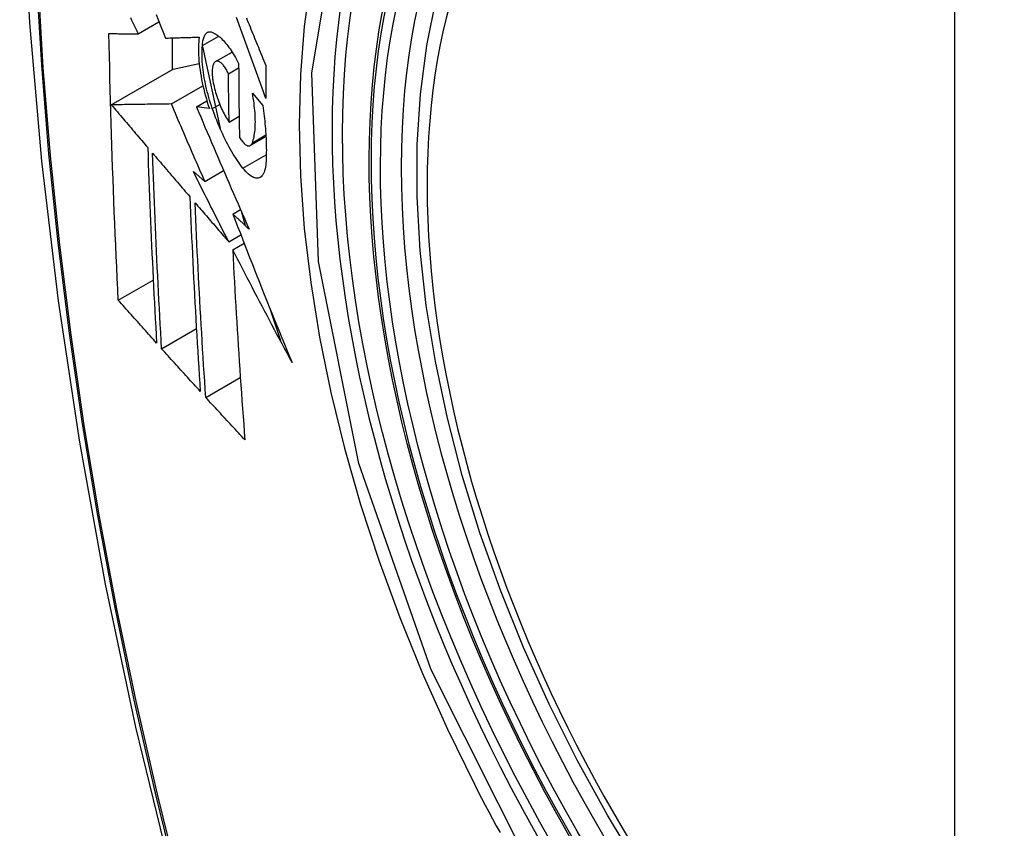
# Model space of a CAD drawing. Header units: inches. Extents: x 532.5 to 626.4, y 205.4 to 289.5.
# Tile 21 of 92: x 555.209 to 555.539, y 274.47 to 274.741. Entities that reach past the tile are written whole.
import ezdxf

# ---------------------------------------------------------------- set-up
doc = ezdxf.new("R2010")
doc.units = ezdxf.units.IN
doc.header["$MEASUREMENT"] = 0
doc.layers.add('Visible Edges(ANSI)', color=7, linetype='Continuous', lineweight=25)
doc.layers.add('Visible Tangent Edges(ANSI)', color=7, linetype='Continuous', lineweight=25)

msp = doc.modelspace()

# ---------------------------------------------------------------- linework, layer by layer
at = {"layer": 'Visible Edges(ANSI)'}
for p, q in [((555.2486, 274.73589), (555.25553, 274.73988)), ((555.27009, 274.73192), (555.27557, 274.73508)), ((555.25993, 274.7345), (555.25993, 274.72381)), ((555.27006, 274.73162), (555.27603, 274.70408)), ((555.2745, 274.72657), (555.28004, 274.72977)), ((555.26029, 274.72401), (555.26901, 274.72592)), ((555.23955, 274.71207), (555.26029, 274.72401)), ((555.27882, 274.7225), (555.28223, 274.72446)), ((555.25967, 274.71235), (555.27026, 274.71845)), ((555.28685, 274.71593), (555.2903, 274.71181)), ((555.26807, 274.71143), (555.27158, 274.71345)), ((555.27242, 274.71082), (555.26807, 274.71143)), ((555.27904, 274.70628), (555.2824, 274.70821)), ((555.28615, 274.69843), (555.29139, 274.70145)), ((555.26705, 274.68967), (555.27091, 274.6864)), ((555.27091, 274.6864), (555.27719, 274.69002)), ((555.2803, 274.67545), (555.28288, 274.67693)), ((555.28305, 274.67653), (555.28441, 274.67161)), ((555.27892, 274.66614), (555.28298, 274.66848)), ((555.28027, 274.6635), (555.28406, 274.66568)), ((555.24188, 274.64658), (555.2536, 274.65333)), ((555.29271, 274.6438), (555.29621, 274.63302)), ((555.25641, 274.63032), (555.26807, 274.63703)), ((555.27121, 274.61399), (555.28279, 274.62067))]:
    msp.add_line(p, q, dxfattribs=at)
at = {"layer": 'Visible Edges(ANSI)', "flags": 128}
for points in [[(555.26285, 275.16323), (555.25001, 275.12512), (555.23896, 275.08589), (555.22966, 275.0456), (555.22211, 275.00433), (555.21627, 274.96214), (555.21212, 274.91909), (555.20965, 274.87525), (555.20883, 274.83068), (555.20964, 274.78543), (555.21207, 274.73958), (555.21609, 274.69318), (555.22169, 274.64631), (555.22883, 274.59902), (555.23751, 274.55138), (555.2477, 274.50347), (555.25938, 274.45535)], [(555.41672, 274.45591), (555.40585, 274.47392), (555.39569, 274.49235), (555.38631, 274.51112), (555.37773, 274.53014), (555.36999, 274.54932), (555.36314, 274.56859), (555.3572, 274.58785), (555.35221, 274.60702), (555.34818, 274.62603), (555.34514, 274.64478), (555.34311, 274.6632), (555.3421, 274.6812), (555.34212, 274.69872), (555.34318, 274.71567), (555.34528, 274.73199), (555.34843, 274.7476)], [(555.25455, 274.74231), (555.25534, 274.74034), (555.25614, 274.73837), (555.25694, 274.7364), (555.25774, 274.73443)], [(555.2486, 274.73589), (555.24818, 274.73678), (555.24776, 274.73766), (555.24733, 274.73855), (555.24691, 274.73944), (555.24648, 274.74033), (555.24606, 274.74122)], [(555.29131, 274.71424), (555.29086, 274.71547), (555.29041, 274.71671), (555.28996, 274.71794), (555.28951, 274.71918), (555.28907, 274.72041), (555.28862, 274.72165), (555.28817, 274.72288), (555.28772, 274.72412), (555.28728, 274.72536), (555.28683, 274.72659), (555.28639, 274.72783), (555.28594, 274.72907), (555.2855, 274.7303), (555.28505, 274.73154), (555.28461, 274.73277), (555.28417, 274.734), (555.28373, 274.73524), (555.28329, 274.73647), (555.28285, 274.73769), (555.28241, 274.73892), (555.28197, 274.74015), (555.28154, 274.74137)], [(555.28484, 274.7412), (555.28514, 274.74045), (555.28545, 274.73969), (555.28576, 274.73894), (555.28606, 274.73818), (555.28637, 274.73742), (555.28668, 274.73667), (555.28699, 274.73591), (555.28729, 274.73515), (555.2876, 274.73439), (555.28791, 274.73363), (555.28822, 274.73287), (555.28853, 274.73211), (555.28884, 274.73136), (555.28915, 274.7306), (555.28946, 274.72984), (555.28977, 274.72908), (555.29008, 274.72832), (555.29039, 274.72756), (555.2907, 274.7268), (555.29101, 274.72604), (555.29132, 274.72528)], [(555.24188, 274.64658), (555.2417, 274.65027), (555.24153, 274.65396), (555.24135, 274.65765), (555.24119, 274.66134), (555.24102, 274.66504), (555.24086, 274.66874), (555.2407, 274.67244), (555.24055, 274.67615), (555.2404, 274.67986), (555.24026, 274.68357), (555.24012, 274.68729), (555.23999, 274.69101), (555.23986, 274.69474), (555.23973, 274.69846), (555.23961, 274.7022), (555.2395, 274.70594), (555.23939, 274.70968), (555.23928, 274.71342), (555.23918, 274.71717), (555.23909, 274.72092), (555.239, 274.72467), (555.23891, 274.72843), (555.23884, 274.73218), (555.23876, 274.73594)], [(555.23876, 274.73594), (555.23915, 274.73594), (555.23954, 274.73594), (555.23994, 274.73594), (555.24033, 274.73593), (555.24073, 274.73593), (555.24113, 274.73593), (555.24154, 274.73593), (555.24195, 274.73592), (555.24235, 274.73592), (555.24277, 274.73592), (555.24318, 274.73592), (555.24359, 274.73591), (555.24401, 274.73591), (555.24442, 274.73591), (555.24484, 274.73591), (555.24526, 274.7359), (555.24567, 274.7359), (555.24609, 274.7359), (555.24651, 274.7359), (555.24693, 274.7359), (555.24735, 274.73589), (555.24777, 274.73589), (555.24819, 274.73589), (555.2486, 274.73589)], [(555.27009, 274.73192), (555.27012, 274.73235), (555.27015, 274.73277), (555.2702, 274.73317), (555.27026, 274.73354), (555.27034, 274.7339), (555.27042, 274.73424), (555.27051, 274.73455), (555.27062, 274.73485), (555.27074, 274.73512), (555.27086, 274.73537), (555.271, 274.73559), (555.27115, 274.73579), (555.2713, 274.73597), (555.27146, 274.73613), (555.27164, 274.73626), (555.27182, 274.73637), (555.272, 274.73645), (555.2722, 274.73651), (555.2724, 274.73654), (555.27261, 274.73655), (555.27282, 274.73654), (555.27304, 274.7365), (555.27327, 274.73644), (555.27349, 274.73636)], [(555.27349, 274.73636), (555.27384, 274.7362), (555.27419, 274.73602), (555.27455, 274.73581), (555.27491, 274.73557), (555.27527, 274.73531), (555.27563, 274.73502), (555.276, 274.73471), (555.27637, 274.73437), (555.27674, 274.73401), (555.27711, 274.73362), (555.27749, 274.73321), (555.27786, 274.73277), (555.27823, 274.73231), (555.27861, 274.73183), (555.27898, 274.73133), (555.27935, 274.73081), (555.27972, 274.73026), (555.28009, 274.7297), (555.28045, 274.72911), (555.28081, 274.72851), (555.28117, 274.72789), (555.28153, 274.72725), (555.28188, 274.72659), (555.28223, 274.72591)], [(555.25774, 274.73443), (555.2582, 274.73444), (555.25866, 274.73446), (555.25913, 274.73447), (555.25959, 274.73449), (555.26006, 274.7345), (555.26053, 274.73451), (555.261, 274.73453), (555.26147, 274.73454), (555.26194, 274.73456), (555.26241, 274.73457), (555.26288, 274.73459), (555.26335, 274.7346), (555.26383, 274.73462), (555.2643, 274.73463), (555.26477, 274.73465), (555.26525, 274.73466), (555.26572, 274.73468), (555.2662, 274.73469), (555.26667, 274.73471), (555.26715, 274.73472), (555.26762, 274.73474), (555.2681, 274.73476), (555.26857, 274.73477), (555.26904, 274.73479)], [(555.26904, 274.73479), (555.26894, 274.73402), (555.26887, 274.73321), (555.26881, 274.73238), (555.26878, 274.73151), (555.26876, 274.73062), (555.26877, 274.7297), (555.2688, 274.72876), (555.26885, 274.72779), (555.26893, 274.7268), (555.26903, 274.72579), (555.26914, 274.72477), (555.26928, 274.72373), (555.26944, 274.72268), (555.26962, 274.72162), (555.26982, 274.72055), (555.27004, 274.71947), (555.27027, 274.71839), (555.27053, 274.7173), (555.2708, 274.71621), (555.27109, 274.71513), (555.2714, 274.71405), (555.27172, 274.71297), (555.27206, 274.71189), (555.27242, 274.71082)], [(555.27341, 274.7108), (555.27309, 274.71173), (555.27279, 274.71266), (555.27251, 274.7136), (555.27223, 274.71454), (555.27197, 274.71548), (555.27172, 274.71642), (555.27149, 274.71737), (555.27127, 274.71831), (555.27107, 274.71925), (555.27088, 274.72019), (555.27071, 274.72112), (555.27056, 274.72204), (555.27042, 274.72295), (555.2703, 274.72385), (555.2702, 274.72473), (555.27012, 274.72561), (555.27005, 274.72647), (555.27, 274.72731), (555.26997, 274.72813), (555.26996, 274.72894), (555.26996, 274.72972), (555.26999, 274.73048), (555.27003, 274.73121), (555.27009, 274.73192)], [(555.27423, 274.72637), (555.27413, 274.72625), (555.27403, 274.72612), (555.27394, 274.72597), (555.27385, 274.72581), (555.27377, 274.72563), (555.2737, 274.72544), (555.27363, 274.72524), (555.27357, 274.72502), (555.27352, 274.72479), (555.27347, 274.72455), (555.27343, 274.72429), (555.2734, 274.72402), (555.27338, 274.72374), (555.27336, 274.72345), (555.27335, 274.72315), (555.27335, 274.72284), (555.27336, 274.72252), (555.27338, 274.72219), (555.2734, 274.72185), (555.27343, 274.72151), (555.27347, 274.72116), (555.27351, 274.72081), (555.27356, 274.72045), (555.27362, 274.72008)], [(555.27882, 274.7225), (555.27863, 274.7229), (555.27843, 274.72328), (555.27823, 274.72365), (555.27803, 274.724), (555.27782, 274.72433), (555.27762, 274.72464), (555.27741, 274.72494), (555.2772, 274.72521), (555.27699, 274.72547), (555.27678, 274.7257), (555.27657, 274.72591), (555.27636, 274.7261), (555.27616, 274.72626), (555.27596, 274.7264), (555.27576, 274.72651), (555.27556, 274.7266), (555.27537, 274.72666), (555.27519, 274.7267), (555.27501, 274.72671), (555.27484, 274.7267), (555.27468, 274.72665), (555.27452, 274.72659), (555.27437, 274.72649), (555.27423, 274.72637)], [(555.28223, 274.72591), (555.28223, 274.72488), (555.28224, 274.72384), (555.28224, 274.7228), (555.28225, 274.72177), (555.28225, 274.72073), (555.28226, 274.7197), (555.28227, 274.71866), (555.28228, 274.71763), (555.28229, 274.71659), (555.2823, 274.71556), (555.28231, 274.71453), (555.28232, 274.7135), (555.28233, 274.71247), (555.28235, 274.71143), (555.28236, 274.7104), (555.28238, 274.70937), (555.28239, 274.70834), (555.28241, 274.70731), (555.28243, 274.70628), (555.28245, 274.70526), (555.28246, 274.70423), (555.28248, 274.7032), (555.28251, 274.70218), (555.28253, 274.70115)], [(555.29132, 274.72528), (555.29131, 274.72482), (555.29131, 274.72436), (555.29131, 274.7239), (555.29131, 274.72344), (555.29131, 274.72298), (555.29131, 274.72252), (555.2913, 274.72206), (555.2913, 274.7216), (555.2913, 274.72114), (555.2913, 274.72067), (555.2913, 274.72021), (555.2913, 274.71975), (555.2913, 274.71929), (555.2913, 274.71883), (555.2913, 274.71838), (555.2913, 274.71792), (555.2913, 274.71746), (555.2913, 274.717), (555.2913, 274.71654), (555.2913, 274.71608), (555.2913, 274.71562), (555.29131, 274.71516), (555.29131, 274.7147), (555.29131, 274.71424)], [(555.27904, 274.70628), (555.27903, 274.70695), (555.27902, 274.70762), (555.27901, 274.7083), (555.27899, 274.70897), (555.27898, 274.70965), (555.27897, 274.71032), (555.27896, 274.711), (555.27895, 274.71167), (555.27894, 274.71235), (555.27893, 274.71302), (555.27892, 274.7137), (555.27891, 274.71437), (555.2789, 274.71505), (555.27889, 274.71573), (555.27888, 274.7164), (555.27887, 274.71708), (555.27887, 274.71776), (555.27886, 274.71843), (555.27885, 274.71911), (555.27885, 274.71979), (555.27884, 274.72046), (555.27883, 274.72114), (555.27883, 274.72182), (555.27882, 274.7225)], [(555.27362, 274.72008), (555.27374, 274.71945), (555.27387, 274.71881), (555.27401, 274.71817), (555.27416, 274.71752), (555.27433, 274.71688), (555.2745, 274.71623), (555.27469, 274.71559), (555.27489, 274.71495), (555.2751, 274.71432), (555.27532, 274.71369), (555.27555, 274.71308), (555.27578, 274.71247), (555.27602, 274.71187), (555.27627, 274.71128), (555.27653, 274.71071), (555.27679, 274.71015), (555.27706, 274.7096), (555.27734, 274.70907), (555.27761, 274.70856), (555.27789, 274.70807), (555.27818, 274.70759), (555.27846, 274.70713), (555.27875, 274.70669), (555.27904, 274.70628)], [(555.28684, 274.69937), (555.287, 274.69982), (555.28714, 274.7003), (555.28727, 274.7008), (555.28738, 274.70133), (555.28749, 274.70188), (555.28758, 274.70246), (555.28765, 274.70306), (555.28772, 274.70368), (555.28777, 274.70432), (555.2878, 274.70498), (555.28782, 274.70567), (555.28783, 274.70637), (555.28782, 274.70709), (555.2878, 274.70783), (555.28777, 274.70859), (555.28772, 274.70936), (555.28766, 274.71015), (555.28758, 274.71094), (555.28749, 274.71175), (555.28739, 274.71257), (555.28727, 274.7134), (555.28714, 274.71424), (555.287, 274.71508), (555.28685, 274.71593)], [(555.25967, 274.71235), (555.25888, 274.71234), (555.2581, 274.71233), (555.25731, 274.71232), (555.25652, 274.71231), (555.25572, 274.7123), (555.25492, 274.71229), (555.25411, 274.71227), (555.25329, 274.71226), (555.25248, 274.71225), (555.25165, 274.71224), (555.25083, 274.71223), (555.24999, 274.71222), (555.24915, 274.7122), (555.24831, 274.71219), (555.24746, 274.71218), (555.2466, 274.71217), (555.24574, 274.71216), (555.24488, 274.71214), (555.244, 274.71213), (555.24313, 274.71212), (555.24224, 274.71211), (555.24135, 274.71209), (555.24045, 274.71208), (555.23955, 274.71207)], [(555.23955, 274.71207), (555.24006, 274.71147), (555.24056, 274.71087), (555.24107, 274.71028), (555.24158, 274.70968), (555.24209, 274.70908), (555.2426, 274.70849), (555.24311, 274.70789), (555.24361, 274.70729), (555.24412, 274.70669), (555.24463, 274.7061), (555.24514, 274.7055), (555.24565, 274.7049), (555.24616, 274.7043), (555.24667, 274.70371), (555.24718, 274.70311), (555.24769, 274.70251), (555.2482, 274.70191), (555.24871, 274.70132), (555.24922, 274.70072), (555.24973, 274.70012), (555.25024, 274.69952), (555.25075, 274.69893), (555.25126, 274.69833), (555.25177, 274.69773)], [(555.27091, 274.6864), (555.27044, 274.68748), (555.26996, 274.68856), (555.26949, 274.68965), (555.26902, 274.69073), (555.26854, 274.69181), (555.26807, 274.69289), (555.2676, 274.69397), (555.26713, 274.69505), (555.26666, 274.69614), (555.26619, 274.69722), (555.26572, 274.6983), (555.26525, 274.69938), (555.26478, 274.70046), (555.26431, 274.70155), (555.26385, 274.70263), (555.26338, 274.70371), (555.26291, 274.70479), (555.26245, 274.70587), (555.26198, 274.70695), (555.26152, 274.70804), (555.26105, 274.70912), (555.26059, 274.7102), (555.26013, 274.71128), (555.25967, 274.71235)], [(555.26807, 274.71143), (555.26879, 274.70973), (555.26951, 274.70803), (555.27023, 274.70632), (555.27095, 274.70462), (555.27168, 274.70291), (555.27241, 274.7012), (555.27313, 274.69949), (555.27387, 274.69777), (555.2746, 274.69606), (555.27534, 274.69434), (555.27607, 274.69263), (555.27681, 274.69091), (555.27755, 274.68919), (555.27829, 274.68747), (555.27904, 274.68576), (555.27978, 274.68404), (555.28053, 274.68232), (555.28127, 274.6806), (555.28202, 274.67889), (555.28277, 274.67717), (555.28352, 274.67546), (555.28427, 274.67375), (555.28503, 274.67204), (555.28578, 274.67033)], [(555.28368, 274.69079), (555.28321, 274.6914), (555.28274, 274.69204), (555.28228, 274.6927), (555.28181, 274.69338), (555.28135, 274.69408), (555.28088, 274.69481), (555.28042, 274.69555), (555.27997, 274.69632), (555.27952, 274.6971), (555.27907, 274.69791), (555.27862, 274.69873), (555.27818, 274.69957), (555.27774, 274.70043), (555.27731, 274.70131), (555.27689, 274.7022), (555.27647, 274.70311), (555.27606, 274.70403), (555.27565, 274.70496), (555.27526, 274.70591), (555.27487, 274.70687), (555.27449, 274.70784), (555.27412, 274.70882), (555.27376, 274.70981), (555.27341, 274.7108)], [(555.2903, 274.71181), (555.29043, 274.71092), (555.29055, 274.71004), (555.29067, 274.70917), (555.29078, 274.7083), (555.29088, 274.70743), (555.29097, 274.70657), (555.29106, 274.70572), (555.29114, 274.70488), (555.29121, 274.70404), (555.29128, 274.70321), (555.29133, 274.70239), (555.29138, 274.70158), (555.29142, 274.70077), (555.29146, 274.69998), (555.29148, 274.69919), (555.2915, 274.69842), (555.29151, 274.69765), (555.29152, 274.6969), (555.29151, 274.69616), (555.2915, 274.69542), (555.29148, 274.6947), (555.29145, 274.69399), (555.29141, 274.6933), (555.29137, 274.69261)], [(555.28253, 274.70115), (555.28274, 274.70081), (555.28295, 274.70048), (555.28317, 274.70017), (555.28338, 274.69989), (555.2836, 274.69962), (555.28381, 274.69938), (555.28403, 274.69916), (555.28424, 274.69896), (555.28445, 274.69879), (555.28465, 274.69864), (555.28486, 274.69852), (555.28505, 274.69842), (555.28525, 274.69835), (555.28543, 274.69831), (555.28561, 274.69829), (555.28578, 274.6983), (555.28595, 274.69834), (555.28611, 274.69841), (555.28625, 274.6985), (555.28639, 274.69862), (555.28652, 274.69877), (555.28664, 274.69894), (555.28675, 274.69914), (555.28684, 274.69937)], [(555.25177, 274.69773), (555.25186, 274.69497), (555.25195, 274.69222), (555.25205, 274.68946), (555.25215, 274.68671), (555.25225, 274.68397), (555.25236, 274.68122), (555.25247, 274.67848), (555.25258, 274.67574), (555.2527, 274.673), (555.25281, 274.67026), (555.25293, 274.66753), (555.25306, 274.6648), (555.25318, 274.66207), (555.25331, 274.65935), (555.25344, 274.65662), (555.25358, 274.6539), (555.25371, 274.65118), (555.25385, 274.64846), (555.25399, 274.64575), (555.25413, 274.64303), (555.25428, 274.64032), (555.25443, 274.63761), (555.25458, 274.6349), (555.25473, 274.63219)], [(555.25641, 274.63032), (555.25626, 274.63303), (555.25611, 274.63575), (555.25596, 274.63846), (555.25581, 274.64118), (555.25566, 274.6439), (555.25552, 274.64662), (555.25538, 274.64934), (555.25524, 274.65207), (555.2551, 274.65479), (555.25497, 274.65751), (555.25484, 274.66024), (555.25471, 274.66297), (555.25459, 274.66569), (555.25446, 274.66842), (555.25434, 274.67115), (555.25423, 274.67389), (555.25411, 274.67662), (555.254, 274.67936), (555.2539, 274.68209), (555.25379, 274.68484), (555.25369, 274.68758), (555.25359, 274.69032), (555.25349, 274.69307), (555.2534, 274.69582)], [(555.2534, 274.69582), (555.25392, 274.69522), (555.25444, 274.69461), (555.25496, 274.694), (555.25548, 274.6934), (555.256, 274.69279), (555.25652, 274.69218), (555.25704, 274.69157), (555.25756, 274.69096), (555.25808, 274.69036), (555.2586, 274.68975), (555.25912, 274.68914), (555.25964, 274.68853), (555.26016, 274.68792), (555.26069, 274.68731), (555.26121, 274.68671), (555.26173, 274.6861), (555.26225, 274.68549), (555.26277, 274.68488), (555.26329, 274.68427), (555.26382, 274.68367), (555.26434, 274.68306), (555.26486, 274.68245), (555.26538, 274.68184), (555.2659, 274.68124)], [(555.29137, 274.69261), (555.2913, 274.69188), (555.29121, 274.6912), (555.29108, 274.69057), (555.29093, 274.68999), (555.29074, 274.68947), (555.29054, 274.68901), (555.2903, 274.68861), (555.29004, 274.68826), (555.28976, 274.68798), (555.28946, 274.68775), (555.28913, 274.68759), (555.28879, 274.68749), (555.28843, 274.68745), (555.28805, 274.68747), (555.28766, 274.68755), (555.28725, 274.68769), (555.28683, 274.68788), (555.2864, 274.68814), (555.28596, 274.68844), (555.28552, 274.68881), (555.28506, 274.68923), (555.28461, 274.68969), (555.28414, 274.69022), (555.28368, 274.69079)], [(555.27892, 274.66614), (555.27842, 274.66712), (555.27792, 274.6681), (555.27742, 274.66908), (555.27692, 274.67006), (555.27642, 274.67104), (555.27592, 274.67202), (555.27543, 274.673), (555.27493, 274.67398), (555.27443, 274.67496), (555.27394, 274.67594), (555.27344, 274.67693), (555.27295, 274.67791), (555.27245, 274.67889), (555.27196, 274.67987), (555.27146, 274.68085), (555.27097, 274.68183), (555.27048, 274.68281), (555.26999, 274.6838), (555.2695, 274.68478), (555.269, 274.68576), (555.26851, 274.68674), (555.26803, 274.68772), (555.26754, 274.6887), (555.26705, 274.68967)], [(555.2659, 274.68124), (555.26601, 274.67849), (555.26612, 274.67574), (555.26624, 274.67299), (555.26636, 274.67025), (555.26648, 274.66751), (555.26661, 274.66477), (555.26673, 274.66204), (555.26687, 274.65931), (555.267, 274.65658), (555.26714, 274.65385), (555.26728, 274.65113), (555.26743, 274.64841), (555.26758, 274.64569), (555.26773, 274.64298), (555.26788, 274.64027), (555.26804, 274.63756), (555.2682, 274.63485), (555.26836, 274.63215), (555.26852, 274.62945), (555.26869, 274.62675), (555.26886, 274.62406), (555.26903, 274.62137), (555.2692, 274.61868), (555.26938, 274.616)], [(555.27121, 274.61399), (555.27103, 274.61669), (555.27085, 274.61939), (555.27067, 274.62209), (555.2705, 274.62479), (555.27033, 274.62749), (555.27016, 274.6302), (555.27, 274.6329), (555.26984, 274.63561), (555.26968, 274.63832), (555.26952, 274.64103), (555.26937, 274.64374), (555.26921, 274.64645), (555.26907, 274.64917), (555.26892, 274.65188), (555.26878, 274.6546), (555.26864, 274.65732), (555.26851, 274.66005), (555.26837, 274.66278), (555.26825, 274.6655), (555.26812, 274.66824), (555.268, 274.67097), (555.26788, 274.67371), (555.26777, 274.67645), (555.26766, 274.67919)], [(555.26766, 274.67919), (555.26812, 274.67865), (555.26859, 274.67811), (555.26906, 274.67756), (555.26953, 274.67702), (555.27, 274.67648), (555.27046, 274.67593), (555.27093, 274.67539), (555.2714, 274.67484), (555.27187, 274.6743), (555.27234, 274.67376), (555.27281, 274.67321), (555.27328, 274.67267), (555.27375, 274.67212), (555.27422, 274.67158), (555.27469, 274.67103), (555.27516, 274.67049), (555.27563, 274.66995), (555.2761, 274.6694), (555.27657, 274.66886), (555.27704, 274.66831), (555.27751, 274.66777), (555.27798, 274.66723), (555.27845, 274.66668), (555.27892, 274.66614)], [(555.28578, 274.67033), (555.28555, 274.67054), (555.28532, 274.67076), (555.28509, 274.67097), (555.28487, 274.67118), (555.28464, 274.6714), (555.28441, 274.67161), (555.28418, 274.67182), (555.28395, 274.67204), (555.28372, 274.67225), (555.2835, 274.67246), (555.28327, 274.67268), (555.28304, 274.67289), (555.28281, 274.6731), (555.28258, 274.67332), (555.28235, 274.67353), (555.28213, 274.67374), (555.2819, 274.67396), (555.28167, 274.67417), (555.28144, 274.67438), (555.28121, 274.6746), (555.28099, 274.67481), (555.28076, 274.67502), (555.28053, 274.67524), (555.2803, 274.67545)], [(555.2803, 274.67545), (555.28109, 274.67338), (555.28189, 274.6713), (555.28269, 274.66923), (555.28349, 274.66715), (555.2843, 274.66507), (555.2851, 274.663), (555.28591, 274.66092), (555.28673, 274.65885), (555.28754, 274.65677), (555.28836, 274.65469), (555.28919, 274.65262), (555.29001, 274.65054), (555.29084, 274.64847), (555.29167, 274.64639), (555.29251, 274.64432), (555.29335, 274.64224), (555.29419, 274.64017), (555.29503, 274.63809), (555.29588, 274.63602), (555.29673, 274.63395), (555.29759, 274.63188), (555.29844, 274.62981), (555.2993, 274.62774), (555.30017, 274.62567)], [(555.30017, 274.62567), (555.29932, 274.62724), (555.29847, 274.62881), (555.29762, 274.63039), (555.29678, 274.63196), (555.29593, 274.63354), (555.29509, 274.63511), (555.29425, 274.63669), (555.29341, 274.63827), (555.29258, 274.63985), (555.29174, 274.64143), (555.29091, 274.64301), (555.29008, 274.64459), (555.28925, 274.64617), (555.28842, 274.64774), (555.2876, 274.64932), (555.28677, 274.6509), (555.28595, 274.65248), (555.28513, 274.65406), (555.28432, 274.65563), (555.2835, 274.65721), (555.28269, 274.65878), (555.28188, 274.66036), (555.28107, 274.66193), (555.28027, 274.6635)], [(555.28027, 274.6635), (555.2804, 274.66081), (555.28053, 274.65812), (555.28067, 274.65543), (555.28081, 274.65275), (555.28096, 274.65007), (555.28111, 274.64739), (555.28126, 274.64471), (555.28142, 274.64204), (555.28158, 274.63937), (555.28174, 274.6367), (555.28191, 274.63404), (555.28208, 274.63137), (555.28225, 274.62872), (555.28243, 274.62606), (555.2826, 274.62341), (555.28279, 274.62077), (555.28297, 274.61813), (555.28316, 274.61549), (555.28335, 274.61286), (555.28354, 274.61023), (555.28373, 274.6076), (555.28393, 274.60499), (555.28413, 274.60237), (555.28433, 274.59977)], [(555.25473, 274.63219), (555.25419, 274.63279), (555.25365, 274.63339), (555.25312, 274.63399), (555.25258, 274.63459), (555.25204, 274.63519), (555.25151, 274.63579), (555.25097, 274.63639), (555.25043, 274.63699), (555.2499, 274.63759), (555.24936, 274.63819), (555.24883, 274.63879), (555.24829, 274.63939), (555.24775, 274.63999), (555.24722, 274.64059), (555.24668, 274.64119), (555.24615, 274.64179), (555.24562, 274.64239), (555.24508, 274.64299), (555.24455, 274.64359), (555.24401, 274.64418), (555.24348, 274.64478), (555.24295, 274.64538), (555.24242, 274.64598), (555.24188, 274.64658)], [(555.26938, 274.616), (555.26884, 274.61659), (555.26829, 274.61719), (555.26775, 274.61778), (555.26721, 274.61838), (555.26667, 274.61898), (555.26612, 274.61957), (555.26558, 274.62017), (555.26504, 274.62076), (555.2645, 274.62136), (555.26396, 274.62196), (555.26342, 274.62256), (555.26288, 274.62315), (555.26234, 274.62375), (555.2618, 274.62435), (555.26126, 274.62494), (555.26072, 274.62554), (555.26018, 274.62614), (555.25964, 274.62673), (555.2591, 274.62733), (555.25856, 274.62793), (555.25803, 274.62853), (555.25749, 274.62912), (555.25695, 274.62972), (555.25641, 274.63032)], [(555.28433, 274.59977), (555.28378, 274.60036), (555.28323, 274.60095), (555.28268, 274.60154), (555.28213, 274.60213), (555.28158, 274.60272), (555.28103, 274.60332), (555.28048, 274.60391), (555.27993, 274.6045), (555.27938, 274.6051), (555.27884, 274.60569), (555.27829, 274.60628), (555.27774, 274.60687), (555.2772, 274.60747), (555.27665, 274.60806), (555.2761, 274.60865), (555.27556, 274.60925), (555.27501, 274.60984), (555.27447, 274.61044), (555.27392, 274.61103), (555.27338, 274.61162), (555.27284, 274.61222), (555.27229, 274.61281), (555.27175, 274.6134), (555.27121, 274.61399)]]:
    msp.add_lwpolyline(points, dxfattribs=at)
at = {"layer": 'Visible Edges(ANSI)'}
msp.add_ellipse((555.55944, 274.56286), major_axis=(0.15718, -0.27294), ratio=0.578093, start_param=2.362013, end_param=7.062765, dxfattribs=at)
msp.add_ellipse((555.55596, 274.56086), major_axis=(-0.15963, 0.2772), ratio=0.578093, dxfattribs=at)
at = {"layer": 'Visible Tangent Edges(ANSI)'}
for p, q in [((555.52221, 274.82575), (555.52221, 274.34045)), ((555.27341, 274.7108), (555.27588, 274.71223)), ((555.28684, 274.69937), (555.29136, 274.70197)), ((555.28368, 274.69079), (555.29149, 274.69528))]:
    msp.add_line(p, q, dxfattribs=at)
at = {"layer": 'Visible Tangent Edges(ANSI)', "flags": 128}
for points in [[(555.22148, 274.94924), (555.21839, 274.92269), (555.216, 274.89568), (555.21429, 274.86824), (555.21328, 274.84043), (555.21295, 274.81222), (555.21331, 274.78364), (555.21436, 274.75467), (555.21609, 274.72534), (555.2185, 274.69569), (555.22159, 274.66575), (555.22536, 274.63556), (555.2298, 274.60512), (555.23492, 274.57444), (555.2407, 274.54356), (555.24714, 274.5125), (555.25425, 274.48128), (555.26201, 274.44993)], [(555.26279, 274.44969), (555.25502, 274.48097), (555.2479, 274.51212), (555.24144, 274.54312), (555.23564, 274.57394), (555.2305, 274.60456), (555.22604, 274.63495), (555.22226, 274.66508), (555.21916, 274.69497), (555.21673, 274.72456), (555.21499, 274.75382), (555.21394, 274.78273), (555.21358, 274.81125), (555.21391, 274.83938), (555.21493, 274.86712), (555.21664, 274.89446), (555.21905, 274.92138), (555.22215, 274.94783)], [(555.38047, 274.45555), (555.34677, 274.52266), (555.32255, 274.59182), (555.30903, 274.65953), (555.30682, 274.72275), (555.31603, 274.77834), (555.33629, 274.82398), (555.36655, 274.85736), (555.4055, 274.87698), (555.45149, 274.8821), (555.50218, 274.87243), (555.55534, 274.84846)], [(555.30635, 274.75384), (555.30423, 274.73832), (555.30296, 274.72218), (555.30254, 274.70548), (555.30296, 274.68824), (555.30425, 274.67058), (555.30638, 274.65256), (555.30935, 274.63423), (555.31313, 274.61567), (555.31773, 274.59692), (555.32312, 274.57805), (555.3293, 274.55912), (555.33624, 274.54019), (555.3439, 274.52138), (555.35224, 274.50275), (555.36126, 274.48432)], [(555.36126, 274.48432), (555.36245, 274.48199), (555.36366, 274.47966), (555.36488, 274.47733), (555.36611, 274.47501), (555.36735, 274.4727), (555.3686, 274.47038), (555.36986, 274.46808)]]:
    msp.add_lwpolyline(points, dxfattribs=at)
at = {"layer": 'Visible Tangent Edges(ANSI)'}
for centre, major_axis, start_param, end_param in [((555.55845, 274.56229), (-0.17285, 0.30015), 5.049711, 10.658253), ((555.5584, 274.56226), (-0.1503, 0.261), 5.670484, 8.47055)]:
    msp.add_ellipse(centre, major_axis=major_axis, ratio=0.578093, start_param=start_param, end_param=end_param, dxfattribs=at)
for centre, major_axis in [((555.55904, 274.56263), (0.17078, -0.29656)), ((555.55607, 274.56092), (-0.16238, 0.28198)), ((555.55596, 274.56086), (0.16178, -0.28094))]:
    msp.add_ellipse(centre, major_axis=major_axis, ratio=0.578093, dxfattribs=at)

doc.saveas('drawing.dxf')
